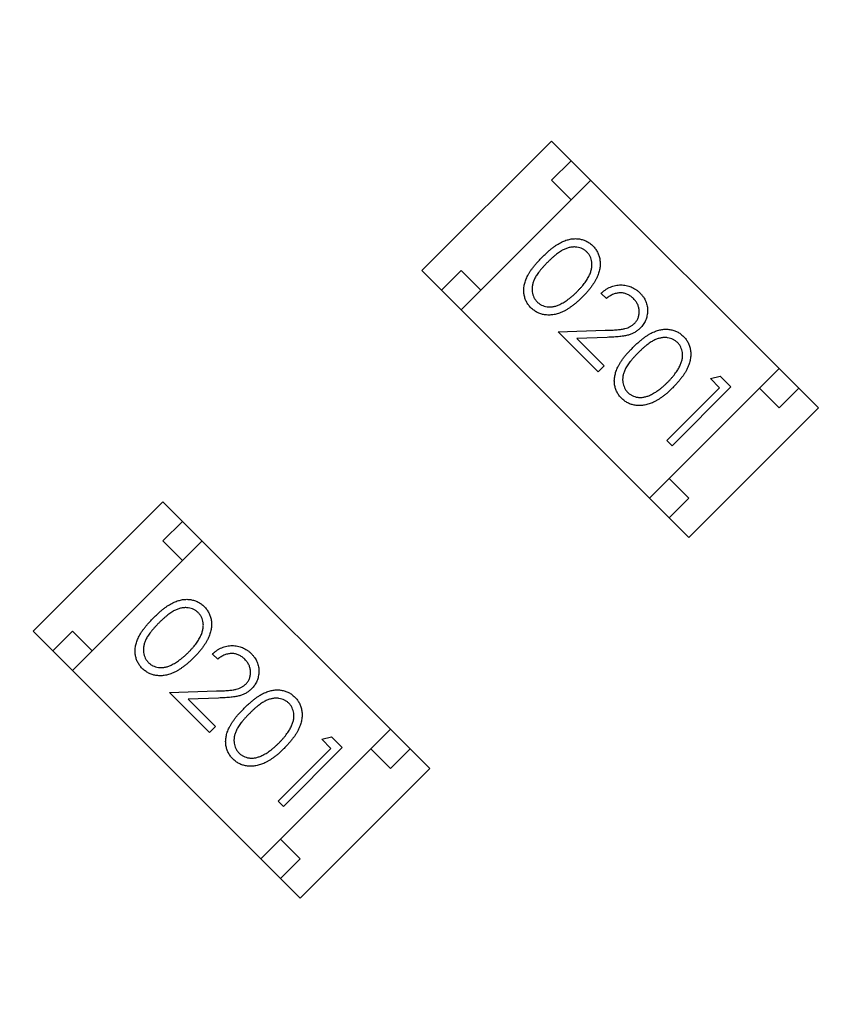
# Model space of a CAD drawing. Header units: millimetres. Extents: x 525 to 788, y 277 to 384.
# Tile 121 of 130: x 748.81 to 750.3, y 331.52 to 333.3. Entities that reach past the tile are written whole.
import ezdxf

# ---------------------------------------------------------------- set-up
doc = ezdxf.new("R2010")
doc.units = ezdxf.units.MM
doc.header["$LTSCALE"] = 5
doc.header["$PDMODE"] = 3
doc.header["$PDSIZE"] = 0.3125
doc.layers.get('0').update_dxf_attribs({"linetype": 'CONTINUOUS'})
doc.layers.get('Defpoints').update_dxf_attribs({"linetype": 'CONTINUOUS'})
doc.layers.add('dim', color=6, linetype='CONTINUOUS', lineweight=9)
doc.styles.add('Verdana', font='verdana.ttf', dxfattribs={"height": 3})
doc.dimstyles.new('aaaaaaaa 3.0', dxfattribs={"dimtxt": 3, "dimasz": 2.5, "dimexe": 1.25, "dimexo": 0.625, "dimtad": 1, "dimzin": 9, "dimdsep": 46, "dimtxsty": 'Verdana', "dimcen": 0, "dimazin": 0, "dimtfac": 1, "dimtofl": 0, "dimtmove": 0, "dimatfit": 3, "dimfxl": 1, "dimlwd": 25, "dimlwe": 25, "dimarcsym": 0})

# ---------------------------------------------------------------- blocks, each defined once
blk = doc.blocks.new('*D55')
at = {"layer": 'Defpoints', "color": 0}
for p in [(767.5081, 331.9082), (697.2861, 316.9379)]:
    blk.add_point(p, dxfattribs=at)
at = {"layer": 'dim', "color": 0, "lineweight": 25}
blk.add_line((785.4949, 335.7427), (769.9532, 332.4294), dxfattribs=at)
at = {"layer": 'dim', "color": 0}
blk.add_solid([(769.8663, 332.8369), (770.04, 332.0219), (767.5081, 331.9082)], dxfattribs=at)
at = {"layer": 'dim', "color": 0, "insert": (778.4472, 336.689), "char_height": 3, "attachment_point": 5, "rotation": 12.0345, "style": 'Verdana'}
blk.add_mtext('∅71.8', dxfattribs=at)

msp = doc.modelspace()

# ---------------------------------------------------------------- linework, layer by layer
at = {"linetype": 'Continuous'}
for p, q in [((749.5383, 332.8465), (749.7717, 333.0798)), ((749.7717, 333.0798), (750.2525, 332.599)), ((749.807, 333.0445), (749.7717, 333.0091)), ((749.8424, 333.0091), (749.6091, 332.7758)), ((749.7717, 333.0091), (749.807, 332.9738)), ((749.5383, 332.8465), (750.0192, 332.3656)), ((749.6091, 332.8465), (749.5737, 332.8111)), ((749.6444, 332.8111), (749.6091, 332.8465)), ((749.8705, 332.7959), (749.861, 332.8054)), ((749.7835, 332.7361), (749.8685, 332.7388)), ((749.8556, 332.664), (749.7835, 332.7361)), ((749.872, 332.726), (749.8171, 332.7242)), ((749.8171, 332.7242), (749.8665, 332.6749)), ((749.8665, 332.6749), (749.8556, 332.664)), ((750.1818, 332.6697), (749.9485, 332.4364)), ((750.0582, 332.6518), (750.0753, 332.6564)), ((750.0745, 332.6354), (750.0582, 332.6518)), ((750.0753, 332.6564), (750.0949, 332.6368)), ((749.9793, 332.5403), (750.0745, 332.6354)), ((750.0949, 332.6368), (749.9888, 332.5307)), ((750.1465, 332.6343), (750.1818, 332.599)), ((750.1818, 332.599), (750.2172, 332.6343)), ((750.0192, 332.3656), (750.2525, 332.599)), ((749.9888, 332.5307), (749.9793, 332.5403)), ((750.0192, 332.4364), (749.9838, 332.4717)), ((749.9838, 332.401), (750.0192, 332.4364)), ((748.8384, 332.1965), (749.0717, 332.4298)), ((749.0717, 332.4298), (749.5525, 331.949)), ((749.1071, 332.3945), (749.0717, 332.3591)), ((749.1424, 332.3591), (748.9091, 332.1258)), ((749.0717, 332.3591), (749.1071, 332.3237)), ((748.8384, 332.1965), (749.3192, 331.7156)), ((748.9091, 332.1965), (748.8737, 332.1611)), ((748.9444, 332.1611), (748.9091, 332.1965)), ((749.1706, 332.1459), (749.161, 332.1554)), ((749.0835, 332.0861), (749.1686, 332.0888)), ((749.1556, 332.014), (749.0835, 332.0861)), ((749.172, 332.076), (749.1171, 332.0742)), ((749.1171, 332.0742), (749.1665, 332.0249)), ((749.1665, 332.0249), (749.1556, 332.014)), ((749.4818, 332.0197), (749.2485, 331.7863)), ((749.3582, 332.0017), (749.3753, 332.0064)), ((749.3745, 331.9854), (749.3582, 332.0017)), ((749.3753, 332.0064), (749.3949, 331.9868)), ((749.2793, 331.8902), (749.3745, 331.9854)), ((749.3949, 331.9868), (749.2889, 331.8807)), ((749.4465, 331.9843), (749.4818, 331.949)), ((749.4818, 331.949), (749.5172, 331.9843)), ((749.3192, 331.7156), (749.5525, 331.949)), ((749.2889, 331.8807), (749.2793, 331.8902)), ((749.3192, 331.7863), (749.2838, 331.8217)), ((749.2838, 331.751), (749.3192, 331.7863))]:
    msp.add_line(p, q, dxfattribs=at)
msp.add_arc((732.3971, 324.423), 35.9, 323.58286, 216.35846, dxfattribs=at)
for points, knots in [([(749.7549, 332.8706), (749.7566, 332.8723), (749.7599, 332.8756), (749.765, 332.8802), (749.7698, 332.8844), (749.7745, 332.8881), (749.7791, 332.8914), (749.7835, 332.8942), (749.7877, 332.8967), (749.7918, 332.8987), (749.7958, 332.9003), (749.7997, 332.9016), (749.8035, 332.9026), (749.8073, 332.9034), (749.8111, 332.9038), (749.8147, 332.904), (749.8184, 332.9038), (749.8219, 332.9034), (749.8254, 332.9027), (749.8287, 332.9018), (749.832, 332.9006), (749.8351, 332.8991), (749.8381, 332.8975), (749.8409, 332.8956), (749.8436, 332.8934), (749.8453, 332.8918), (749.8462, 332.891)], [0, 0, 0, 0, 0.068595, 0.133246, 0.194313, 0.251279, 0.304513, 0.354235, 0.400481, 0.443411, 0.484015, 0.523252, 0.561042, 0.5979, 0.633518, 0.668314, 0.702496, 0.736685, 0.770293, 0.803437, 0.835913, 0.86846, 0.900847, 0.933467, 0.966258, 1, 1, 1, 1]), ([(749.8356, 332.8798), (749.8344, 332.8809), (749.8319, 332.8831), (749.8276, 332.8857), (749.8227, 332.8875), (749.8184, 332.8885), (749.8148, 332.8889), (749.812, 332.889), (749.8092, 332.8888), (749.8063, 332.8884), (749.8033, 332.8878), (749.8004, 332.8869), (749.7974, 332.8858), (749.7943, 332.8845), (749.7911, 332.8829), (749.7878, 332.8809), (749.7843, 332.8785), (749.7807, 332.8758), (749.7768, 332.8727), (749.7729, 332.8692), (749.7687, 332.8653), (749.7659, 332.8626), (749.7645, 332.8612)], [0, 0, 0, 0, 0.060387, 0.120883, 0.182755, 0.247811, 0.281299, 0.315088, 0.349702, 0.384857, 0.420966, 0.458511, 0.497175, 0.537602, 0.580503, 0.627468, 0.678388, 0.733983, 0.793747, 0.857714, 0.926698, 1, 1, 1, 1]), ([(749.8175, 332.8081), (749.8188, 332.8094), (749.8212, 332.812), (749.8247, 332.8157), (749.8279, 332.8195), (749.8308, 332.8232), (749.8334, 332.8268), (749.8358, 332.8303), (749.8378, 332.8339), (749.8396, 332.8373), (749.8411, 332.8406), (749.8423, 332.8439), (749.8433, 332.8471), (749.844, 332.8502), (749.8445, 332.8532), (749.8447, 332.8562), (749.8446, 332.859), (749.8442, 332.8627), (749.8432, 332.867), (749.8415, 332.8718), (749.8389, 332.8761), (749.8367, 332.8786), (749.8356, 332.8798)], [0, 0, 0, 0, 0.065681, 0.128486, 0.188175, 0.245106, 0.299448, 0.350823, 0.399942, 0.446672, 0.491255, 0.533376, 0.573853, 0.612526, 0.649597, 0.685532, 0.720106, 0.753838, 0.818925, 0.880493, 0.940311, 1, 1, 1, 1]), ([(749.8462, 332.891), (749.847, 332.8901), (749.8486, 332.8884), (749.8508, 332.8856), (749.8528, 332.8828), (749.8545, 332.8797), (749.856, 332.8766), (749.8572, 332.8733), (749.8582, 332.8699), (749.8588, 332.8664), (749.8593, 332.8628), (749.8595, 332.8591), (749.8593, 332.8553), (749.8589, 332.8515), (749.8581, 332.8476), (749.8571, 332.8436), (749.8557, 332.8395), (749.8541, 332.8353), (749.8521, 332.8311), (749.8498, 332.8267), (749.847, 332.8223), (749.8438, 332.8177), (749.8402, 332.8131), (749.8362, 332.8083), (749.8317, 332.8034), (749.8286, 332.8002), (749.827, 332.7986)], [0, 0, 0, 0, 0.033788, 0.067194, 0.099862, 0.132567, 0.165151, 0.197913, 0.231319, 0.265083, 0.299255, 0.334399, 0.369943, 0.406284, 0.444064, 0.482998, 0.523354, 0.565537, 0.609613, 0.656391, 0.705885, 0.758325, 0.813832, 0.872795, 0.934722, 1, 1, 1, 1]), ([(749.7347, 332.7795), (749.7338, 332.7803), (749.7322, 332.782), (749.7301, 332.7847), (749.7281, 332.7876), (749.7265, 332.7905), (749.725, 332.7936), (749.7239, 332.7968), (749.7229, 332.8001), (749.7222, 332.8036), (749.7218, 332.8071), (749.7216, 332.8107), (749.7218, 332.8144), (749.7223, 332.8181), (749.723, 332.8219), (749.7241, 332.8258), (749.7254, 332.8297), (749.727, 332.8337), (749.729, 332.8379), (749.7314, 332.8422), (749.7343, 332.8465), (749.7376, 332.8511), (749.7413, 332.8558), (749.7454, 332.8606), (749.75, 332.8656), (749.7532, 332.8689), (749.7549, 332.8706)], [0, 0, 0, 0, 0.033787, 0.066622, 0.099285, 0.131361, 0.163585, 0.196104, 0.228902, 0.262158, 0.295991, 0.330218, 0.36506, 0.400951, 0.43762, 0.475708, 0.515381, 0.556414, 0.599765, 0.646424, 0.696431, 0.749782, 0.806573, 0.867436, 0.931887, 1, 1, 1, 1]), ([(749.7645, 332.8612), (749.7631, 332.8597), (749.7603, 332.857), (749.7565, 332.8528), (749.753, 332.8488), (749.7499, 332.8451), (749.7472, 332.8414), (749.7448, 332.8379), (749.7428, 332.8346), (749.7411, 332.8314), (749.7398, 332.8283), (749.7387, 332.8253), (749.7378, 332.8224), (749.7372, 332.8194), (749.7368, 332.8166), (749.7366, 332.8137), (749.7367, 332.8109), (749.7371, 332.8072), (749.7381, 332.8029), (749.74, 332.7981), (749.7425, 332.7937), (749.7447, 332.7913), (749.7459, 332.79)], [0, 0, 0, 0, 0.072951, 0.141584, 0.205926, 0.265301, 0.320597, 0.371817, 0.41879, 0.461699, 0.502134, 0.540804, 0.578181, 0.614297, 0.649678, 0.684299, 0.718359, 0.752081, 0.817652, 0.879722, 0.939966, 1, 1, 1, 1]), ([(749.7868, 332.7855), (749.7881, 332.7861), (749.7907, 332.7874), (749.7945, 332.7895), (749.7983, 332.792), (749.8021, 332.7947), (749.8059, 332.7977), (749.8098, 332.8009), (749.8137, 332.8044), (749.8162, 332.8069), (749.8175, 332.8081)], [0, 0, 0, 0, 0.110588, 0.224542, 0.342503, 0.464324, 0.590756, 0.722227, 0.858843, 1, 1, 1, 1]), ([(749.861, 332.8054), (749.8623, 332.8066), (749.8649, 332.809), (749.8691, 332.812), (749.8734, 332.8147), (749.8778, 332.8168), (749.8824, 332.8185), (749.887, 332.8197), (749.8918, 332.8204), (749.8967, 332.8206), (749.9015, 332.8205), (749.9063, 332.8198), (749.9108, 332.8186), (749.9152, 332.8171), (749.9194, 332.815), (749.9235, 332.8126), (749.9274, 332.8096), (749.9298, 332.8073), (749.931, 332.8062)], [0, 0, 0, 0, 0.068791, 0.135103, 0.198979, 0.261904, 0.323495, 0.385195, 0.446969, 0.509765, 0.572251, 0.633405, 0.693251, 0.752583, 0.812579, 0.873275, 0.93555, 1, 1, 1, 1]), ([(749.9196, 332.7958), (749.9187, 332.7966), (749.9171, 332.7982), (749.9144, 332.8003), (749.9116, 332.802), (749.9087, 332.8035), (749.9057, 332.8047), (749.9027, 332.8056), (749.8995, 332.8061), (749.8962, 332.8063), (749.893, 332.8062), (749.8897, 332.8058), (749.8864, 332.805), (749.8832, 332.8039), (749.88, 332.8024), (749.8768, 332.8006), (749.8736, 332.7984), (749.8716, 332.7968), (749.8705, 332.7959)], [0, 0, 0, 0, 0.064439, 0.126547, 0.186887, 0.245878, 0.304041, 0.362191, 0.420976, 0.48066, 0.5406, 0.600689, 0.661936, 0.724443, 0.789038, 0.856314, 0.926352, 1, 1, 1, 1]), ([(749.931, 332.8062), (749.9321, 332.805), (749.9343, 332.8027), (749.9372, 332.7989), (749.9397, 332.795), (749.9417, 332.7909), (749.9431, 332.7868), (749.9441, 332.7825), (749.9448, 332.7781), (749.9448, 332.7736), (749.9445, 332.7692), (749.9438, 332.7648), (749.9427, 332.7607), (749.9413, 332.7567), (749.9394, 332.7529), (749.9371, 332.7493), (749.9345, 332.7458), (749.9325, 332.7437), (749.9315, 332.7426)], [0, 0, 0, 0, 0.069475, 0.136517, 0.200789, 0.26383, 0.325735, 0.387291, 0.449509, 0.512968, 0.576275, 0.63758, 0.697903, 0.757172, 0.816599, 0.876653, 0.93729, 1, 1, 1, 1]), ([(749.827, 332.7986), (749.8253, 332.797), (749.8221, 332.7938), (749.8173, 332.7894), (749.8126, 332.7855), (749.808, 332.7818), (749.8034, 332.7787), (749.799, 332.7759), (749.7947, 332.7735), (749.7904, 332.7715), (749.7863, 332.7699), (749.7823, 332.7686), (749.7783, 332.7675), (749.7744, 332.7668), (749.7705, 332.7663), (749.7667, 332.7662), (749.763, 332.7663), (749.7593, 332.7668), (749.7558, 332.7675), (749.7524, 332.7684), (749.7491, 332.7697), (749.7459, 332.7711), (749.7429, 332.7728), (749.74, 332.7748), (749.7372, 332.777), (749.7355, 332.7786), (749.7347, 332.7795)], [0, 0, 0, 0, 0.065063, 0.126773, 0.185516, 0.240765, 0.29298, 0.34225, 0.388919, 0.432776, 0.474628, 0.514775, 0.553606, 0.591426, 0.628028, 0.663804, 0.698984, 0.733591, 0.767628, 0.801208, 0.834264, 0.866981, 0.89972, 0.932702, 0.966176, 1, 1, 1, 1]), ([(749.7459, 332.79), (749.7471, 332.7889), (749.7495, 332.7867), (749.7539, 332.7842), (749.7586, 332.7822), (749.7629, 332.7813), (749.7665, 332.7809), (749.7692, 332.7808), (749.7721, 332.781), (749.7749, 332.7814), (749.7778, 332.7821), (749.7808, 332.783), (749.7838, 332.7841), (749.7858, 332.785), (749.7868, 332.7855)], [0, 0, 0, 0, 0.112813, 0.225394, 0.339595, 0.459675, 0.521735, 0.583926, 0.648174, 0.713881, 0.781004, 0.851451, 0.924051, 1, 1, 1, 1]), ([(749.9211, 332.7513), (749.9218, 332.752), (749.9232, 332.7535), (749.925, 332.7559), (749.9265, 332.7584), (749.9277, 332.7611), (749.9286, 332.7639), (749.9292, 332.7669), (749.9296, 332.7699), (749.9296, 332.7731), (749.9294, 332.7763), (749.9289, 332.7794), (749.9281, 332.7824), (749.927, 332.7853), (749.9256, 332.7881), (749.9239, 332.7908), (749.9219, 332.7934), (749.9204, 332.795), (749.9196, 332.7958)], [0, 0, 0, 0, 0.061965, 0.122122, 0.180988, 0.239933, 0.299906, 0.359989, 0.421776, 0.486576, 0.551535, 0.615018, 0.677259, 0.73973, 0.80305, 0.866495, 0.931973, 1, 1, 1, 1]), ([(749.8685, 332.7388), (749.8706, 332.7389), (749.8745, 332.739), (749.8802, 332.7392), (749.8853, 332.7394), (749.89, 332.7398), (749.8942, 332.7402), (749.8979, 332.7406), (749.9012, 332.7412), (749.9048, 332.7419), (749.9089, 332.7432), (749.9134, 332.7453), (749.9175, 332.748), (749.9199, 332.7502), (749.9211, 332.7513)], [0, 0, 0, 0, 0.110803, 0.212829, 0.306101, 0.390647, 0.466924, 0.534481, 0.593587, 0.644557, 0.7362, 0.825024, 0.911986, 1, 1, 1, 1]), ([(749.9315, 332.7426), (749.9299, 332.7412), (749.9269, 332.7384), (749.9217, 332.7349), (749.9162, 332.7321), (749.9112, 332.7304), (749.9069, 332.7293), (749.9031, 332.7286), (749.899, 332.7279), (749.8944, 332.7274), (749.8894, 332.7269), (749.884, 332.7265), (749.8781, 332.7262), (749.8741, 332.7261), (749.872, 332.726)], [0, 0, 0, 0, 0.098702, 0.195672, 0.292422, 0.391343, 0.444462, 0.504229, 0.570352, 0.642546, 0.722288, 0.807921, 0.90047, 1, 1, 1, 1]), ([(749.9181, 332.7075), (749.9198, 332.7092), (749.9231, 332.7124), (749.9281, 332.717), (749.933, 332.7212), (749.9377, 332.7249), (749.9422, 332.7282), (749.9466, 332.7311), (749.9509, 332.7335), (749.955, 332.7355), (749.9589, 332.7371), (749.9629, 332.7384), (749.9667, 332.7394), (749.9705, 332.7402), (749.9743, 332.7406), (749.9779, 332.7408), (749.9815, 332.7407), (749.9851, 332.7402), (749.9886, 332.7395), (749.9919, 332.7386), (749.9952, 332.7374), (749.9982, 332.736), (750.0012, 332.7343), (750.0041, 332.7324), (750.0068, 332.7302), (750.0085, 332.7286), (750.0093, 332.7278)], [0, 0, 0, 0, 0.068595, 0.133246, 0.194313, 0.251279, 0.304513, 0.354235, 0.400481, 0.443411, 0.484015, 0.523252, 0.561042, 0.5979, 0.633518, 0.668314, 0.702496, 0.736685, 0.770293, 0.803437, 0.835913, 0.86846, 0.900847, 0.933467, 0.966258, 1, 1, 1, 1]), ([(749.9988, 332.7166), (749.9975, 332.7177), (749.9951, 332.7199), (749.9907, 332.7225), (749.9859, 332.7243), (749.9816, 332.7253), (749.978, 332.7258), (749.9752, 332.7258), (749.9723, 332.7256), (749.9695, 332.7252), (749.9665, 332.7246), (749.9636, 332.7238), (749.9605, 332.7227), (749.9575, 332.7213), (749.9543, 332.7197), (749.951, 332.7177), (749.9475, 332.7154), (749.9438, 332.7126), (749.94, 332.7095), (749.936, 332.706), (749.9318, 332.7022), (749.9291, 332.6994), (749.9276, 332.698)], [0, 0, 0, 0, 0.060387, 0.120883, 0.182755, 0.247811, 0.281299, 0.315088, 0.349702, 0.384857, 0.420966, 0.458511, 0.497175, 0.537602, 0.580503, 0.627468, 0.678388, 0.733983, 0.793747, 0.857714, 0.926698, 1, 1, 1, 1]), ([(750.0093, 332.7278), (750.0102, 332.7269), (750.0118, 332.7252), (750.014, 332.7225), (750.016, 332.7196), (750.0177, 332.7166), (750.0191, 332.7134), (750.0204, 332.7102), (750.0213, 332.7068), (750.022, 332.7033), (750.0225, 332.6996), (750.0226, 332.6959), (750.0225, 332.6922), (750.0221, 332.6883), (750.0213, 332.6844), (750.0203, 332.6804), (750.0189, 332.6763), (750.0173, 332.6721), (750.0153, 332.6679), (750.013, 332.6635), (750.0101, 332.6591), (750.007, 332.6545), (750.0033, 332.6499), (749.9993, 332.6451), (749.9949, 332.6403), (749.9918, 332.637), (749.9902, 332.6354)], [0, 0, 0, 0, 0.033788, 0.067194, 0.099862, 0.132567, 0.165151, 0.197913, 0.231319, 0.265083, 0.299255, 0.334399, 0.369943, 0.406284, 0.444064, 0.482998, 0.523354, 0.565537, 0.609613, 0.656391, 0.705885, 0.758325, 0.813832, 0.872795, 0.934722, 1, 1, 1, 1]), ([(749.8978, 332.6163), (749.897, 332.6171), (749.8954, 332.6188), (749.8932, 332.6216), (749.8913, 332.6244), (749.8897, 332.6274), (749.8882, 332.6304), (749.887, 332.6336), (749.8861, 332.637), (749.8854, 332.6404), (749.885, 332.6439), (749.8848, 332.6475), (749.885, 332.6512), (749.8855, 332.6549), (749.8862, 332.6587), (749.8872, 332.6626), (749.8885, 332.6665), (749.8902, 332.6706), (749.8922, 332.6747), (749.8946, 332.679), (749.8975, 332.6834), (749.9007, 332.6879), (749.9044, 332.6926), (749.9086, 332.6975), (749.9131, 332.7025), (749.9164, 332.7058), (749.9181, 332.7075)], [0, 0, 0, 0, 0.033787, 0.066622, 0.099285, 0.131361, 0.163585, 0.196104, 0.228902, 0.262158, 0.295991, 0.330218, 0.36506, 0.400951, 0.43762, 0.475708, 0.515381, 0.556414, 0.599765, 0.646424, 0.696431, 0.749782, 0.806573, 0.867436, 0.931887, 1, 1, 1, 1]), ([(749.9807, 332.645), (749.9819, 332.6462), (749.9844, 332.6488), (749.9879, 332.6526), (749.9911, 332.6563), (749.994, 332.66), (749.9966, 332.6636), (749.999, 332.6672), (750.001, 332.6707), (750.0028, 332.6741), (750.0043, 332.6775), (750.0055, 332.6807), (750.0065, 332.6839), (750.0072, 332.687), (750.0077, 332.69), (750.0078, 332.693), (750.0078, 332.6959), (750.0074, 332.6995), (750.0064, 332.7038), (750.0046, 332.7086), (750.0021, 332.7129), (749.9999, 332.7154), (749.9988, 332.7166)], [0, 0, 0, 0, 0.065681, 0.128486, 0.188175, 0.245106, 0.299448, 0.350823, 0.399942, 0.446672, 0.491255, 0.533376, 0.573853, 0.612526, 0.649597, 0.685532, 0.720106, 0.753838, 0.818925, 0.880493, 0.940311, 1, 1, 1, 1]), ([(749.9276, 332.698), (749.9262, 332.6966), (749.9235, 332.6938), (749.9197, 332.6896), (749.9162, 332.6857), (749.9131, 332.6819), (749.9104, 332.6782), (749.908, 332.6747), (749.9059, 332.6714), (749.9043, 332.6682), (749.903, 332.6652), (749.9019, 332.6621), (749.901, 332.6592), (749.9004, 332.6563), (749.9, 332.6534), (749.8998, 332.6505), (749.8999, 332.6477), (749.9003, 332.6441), (749.9013, 332.6397), (749.9032, 332.6349), (749.9057, 332.6305), (749.9079, 332.6281), (749.909, 332.6269)], [0, 0, 0, 0, 0.072951, 0.141584, 0.205926, 0.265301, 0.320597, 0.371817, 0.41879, 0.461699, 0.502134, 0.540804, 0.578181, 0.614297, 0.649678, 0.684299, 0.718359, 0.752081, 0.817652, 0.879722, 0.939966, 1, 1, 1, 1]), ([(749.9902, 332.6354), (749.9885, 332.6338), (749.9853, 332.6307), (749.9805, 332.6262), (749.9757, 332.6223), (749.9711, 332.6187), (749.9666, 332.6155), (749.9622, 332.6127), (749.9579, 332.6103), (749.9536, 332.6083), (749.9495, 332.6067), (749.9454, 332.6054), (749.9415, 332.6043), (749.9375, 332.6036), (749.9337, 332.6031), (749.9299, 332.603), (749.9262, 332.6032), (749.9225, 332.6036), (749.919, 332.6043), (749.9156, 332.6053), (749.9123, 332.6065), (749.9091, 332.608), (749.9061, 332.6097), (749.9032, 332.6116), (749.9004, 332.6138), (749.8987, 332.6155), (749.8978, 332.6163)], [0, 0, 0, 0, 0.065063, 0.126773, 0.185516, 0.240765, 0.29298, 0.34225, 0.388919, 0.432776, 0.474628, 0.514775, 0.553606, 0.591426, 0.628028, 0.663804, 0.698984, 0.733591, 0.767628, 0.801208, 0.834264, 0.866981, 0.89972, 0.932702, 0.966176, 1, 1, 1, 1]), ([(749.95, 332.6223), (749.9513, 332.6229), (749.9538, 332.6242), (749.9577, 332.6264), (749.9614, 332.6288), (749.9653, 332.6315), (749.9691, 332.6345), (749.973, 332.6377), (749.9769, 332.6412), (749.9794, 332.6437), (749.9807, 332.645)], [0, 0, 0, 0, 0.110588, 0.224542, 0.342503, 0.464324, 0.590756, 0.722227, 0.858843, 1, 1, 1, 1]), ([(749.909, 332.6269), (749.9103, 332.6257), (749.9127, 332.6235), (749.9171, 332.621), (749.9218, 332.6191), (749.9261, 332.6181), (749.9296, 332.6177), (749.9324, 332.6177), (749.9352, 332.6179), (749.9381, 332.6183), (749.941, 332.6189), (749.944, 332.6198), (749.947, 332.6209), (749.949, 332.6218), (749.95, 332.6223)], [0, 0, 0, 0, 0.112813, 0.225394, 0.339595, 0.459675, 0.521735, 0.583926, 0.648174, 0.713881, 0.781004, 0.851451, 0.924051, 1, 1, 1, 1]), ([(749.0549, 332.2206), (749.0566, 332.2223), (749.06, 332.2256), (749.065, 332.2302), (749.0699, 332.2344), (749.0746, 332.2381), (749.0791, 332.2414), (749.0835, 332.2442), (749.0877, 332.2467), (749.0918, 332.2487), (749.0958, 332.2503), (749.0997, 332.2516), (749.1036, 332.2526), (749.1074, 332.2534), (749.1111, 332.2538), (749.1148, 332.254), (749.1184, 332.2538), (749.1219, 332.2534), (749.1254, 332.2527), (749.1287, 332.2518), (749.132, 332.2506), (749.1351, 332.2491), (749.1381, 332.2475), (749.1409, 332.2456), (749.1437, 332.2434), (749.1453, 332.2418), (749.1462, 332.241)], [0, 0, 0, 0, 0.068595, 0.133246, 0.194313, 0.251279, 0.304513, 0.354235, 0.400481, 0.443411, 0.484015, 0.523252, 0.561042, 0.5979, 0.633518, 0.668314, 0.702496, 0.736685, 0.770293, 0.803437, 0.835913, 0.86846, 0.900847, 0.933467, 0.966258, 1, 1, 1, 1]), ([(749.1356, 332.2298), (749.1344, 332.2309), (749.1319, 332.2331), (749.1276, 332.2357), (749.1227, 332.2375), (749.1184, 332.2385), (749.1148, 332.2389), (749.112, 332.239), (749.1092, 332.2388), (749.1063, 332.2384), (749.1034, 332.2378), (749.1004, 332.2369), (749.0974, 332.2358), (749.0943, 332.2345), (749.0911, 332.2329), (749.0878, 332.2309), (749.0843, 332.2285), (749.0807, 332.2257), (749.0768, 332.2226), (749.0729, 332.2192), (749.0687, 332.2153), (749.0659, 332.2126), (749.0645, 332.2112)], [0, 0, 0, 0, 0.060387, 0.120883, 0.182755, 0.247811, 0.281299, 0.315088, 0.349702, 0.384857, 0.420966, 0.458511, 0.497175, 0.537602, 0.580503, 0.627468, 0.678388, 0.733983, 0.793747, 0.857714, 0.926698, 1, 1, 1, 1]), ([(749.1462, 332.241), (749.147, 332.2401), (749.1487, 332.2384), (749.1509, 332.2356), (749.1528, 332.2327), (749.1545, 332.2297), (749.156, 332.2266), (749.1572, 332.2233), (749.1582, 332.2199), (749.1589, 332.2164), (749.1593, 332.2128), (749.1595, 332.2091), (749.1593, 332.2053), (749.1589, 332.2015), (749.1581, 332.1976), (749.1571, 332.1935), (749.1557, 332.1895), (749.1542, 332.1853), (749.1521, 332.1811), (749.1498, 332.1767), (749.147, 332.1723), (749.1438, 332.1677), (749.1402, 332.163), (749.1362, 332.1583), (749.1317, 332.1534), (749.1286, 332.1502), (749.127, 332.1486)], [0, 0, 0, 0, 0.033788, 0.067194, 0.099862, 0.132567, 0.165151, 0.197913, 0.231319, 0.265083, 0.299255, 0.334399, 0.369943, 0.406284, 0.444064, 0.482998, 0.523354, 0.565537, 0.609613, 0.656391, 0.705885, 0.758325, 0.813832, 0.872795, 0.934722, 1, 1, 1, 1]), ([(749.0347, 332.1295), (749.0339, 332.1303), (749.0322, 332.132), (749.0301, 332.1347), (749.0282, 332.1376), (749.0265, 332.1405), (749.025, 332.1436), (749.0239, 332.1468), (749.0229, 332.1501), (749.0222, 332.1535), (749.0218, 332.1571), (749.0217, 332.1607), (749.0218, 332.1644), (749.0223, 332.1681), (749.023, 332.1719), (749.0241, 332.1758), (749.0254, 332.1797), (749.027, 332.1837), (749.029, 332.1879), (749.0314, 332.1921), (749.0343, 332.1965), (749.0376, 332.2011), (749.0413, 332.2058), (749.0454, 332.2106), (749.05, 332.2156), (749.0532, 332.2189), (749.0549, 332.2206)], [0, 0, 0, 0, 0.033787, 0.066622, 0.099285, 0.131361, 0.163585, 0.196104, 0.228902, 0.262158, 0.295991, 0.330218, 0.36506, 0.400951, 0.43762, 0.475708, 0.515381, 0.556414, 0.599765, 0.646424, 0.696431, 0.749782, 0.806573, 0.867436, 0.931887, 1, 1, 1, 1]), ([(749.1175, 332.1581), (749.1188, 332.1594), (749.1212, 332.1619), (749.1248, 332.1657), (749.1279, 332.1695), (749.1309, 332.1732), (749.1334, 332.1768), (749.1358, 332.1803), (749.1378, 332.1839), (749.1396, 332.1873), (749.1411, 332.1906), (749.1423, 332.1939), (749.1433, 332.1971), (749.144, 332.2002), (749.1445, 332.2032), (749.1447, 332.2062), (749.1447, 332.209), (749.1443, 332.2127), (749.1433, 332.217), (749.1415, 332.2218), (749.1389, 332.2261), (749.1367, 332.2286), (749.1356, 332.2298)], [0, 0, 0, 0, 0.065681, 0.128486, 0.188175, 0.245106, 0.299448, 0.350823, 0.399942, 0.446672, 0.491255, 0.533376, 0.573853, 0.612526, 0.649597, 0.685532, 0.720106, 0.753838, 0.818925, 0.880493, 0.940311, 1, 1, 1, 1]), ([(749.0645, 332.2112), (749.0631, 332.2097), (749.0603, 332.207), (749.0565, 332.2028), (749.053, 332.1988), (749.0499, 332.195), (749.0472, 332.1914), (749.0448, 332.1879), (749.0428, 332.1846), (749.0411, 332.1814), (749.0398, 332.1783), (749.0387, 332.1753), (749.0379, 332.1724), (749.0372, 332.1694), (749.0369, 332.1665), (749.0367, 332.1637), (749.0368, 332.1609), (749.0372, 332.1572), (749.0381, 332.1529), (749.04, 332.1481), (749.0425, 332.1437), (749.0448, 332.1412), (749.0459, 332.14)], [0, 0, 0, 0, 0.072951, 0.141584, 0.205926, 0.265301, 0.320597, 0.371817, 0.41879, 0.461699, 0.502134, 0.540804, 0.578181, 0.614297, 0.649678, 0.684299, 0.718359, 0.752081, 0.817652, 0.879722, 0.939966, 1, 1, 1, 1]), ([(749.161, 332.1554), (749.1624, 332.1566), (749.165, 332.159), (749.1691, 332.162), (749.1734, 332.1647), (749.1778, 332.1668), (749.1824, 332.1684), (749.187, 332.1697), (749.1918, 332.1704), (749.1967, 332.1706), (749.2015, 332.1705), (749.2063, 332.1698), (749.2108, 332.1686), (749.2152, 332.1671), (749.2194, 332.165), (749.2235, 332.1625), (749.2274, 332.1596), (749.2298, 332.1573), (749.231, 332.1562)], [0, 0, 0, 0, 0.068791, 0.135103, 0.198979, 0.261904, 0.323495, 0.385195, 0.446969, 0.509765, 0.572251, 0.633405, 0.693251, 0.752583, 0.812579, 0.873275, 0.93555, 1, 1, 1, 1]), ([(749.0868, 332.1355), (749.0881, 332.1361), (749.0907, 332.1374), (749.0945, 332.1395), (749.0983, 332.142), (749.1021, 332.1447), (749.1059, 332.1477), (749.1098, 332.1509), (749.1137, 332.1544), (749.1162, 332.1569), (749.1175, 332.1581)], [0, 0, 0, 0, 0.110588, 0.224542, 0.342503, 0.464324, 0.590756, 0.722227, 0.858843, 1, 1, 1, 1]), ([(749.2196, 332.1458), (749.2188, 332.1466), (749.2171, 332.1482), (749.2144, 332.1503), (749.2116, 332.152), (749.2087, 332.1535), (749.2058, 332.1547), (749.2027, 332.1555), (749.1995, 332.1561), (749.1963, 332.1563), (749.193, 332.1562), (749.1897, 332.1558), (749.1865, 332.155), (749.1832, 332.1539), (749.18, 332.1524), (749.1768, 332.1505), (749.1736, 332.1484), (749.1716, 332.1467), (749.1706, 332.1459)], [0, 0, 0, 0, 0.064439, 0.126547, 0.186887, 0.245878, 0.304041, 0.362191, 0.420976, 0.48066, 0.5406, 0.600689, 0.661936, 0.724443, 0.789038, 0.856314, 0.926352, 1, 1, 1, 1]), ([(749.231, 332.1562), (749.2321, 332.155), (749.2343, 332.1526), (749.2372, 332.1488), (749.2397, 332.145), (749.2417, 332.1409), (749.2431, 332.1368), (749.2442, 332.1325), (749.2448, 332.1281), (749.2448, 332.1236), (749.2445, 332.1192), (749.2438, 332.1148), (749.2427, 332.1107), (749.2413, 332.1067), (749.2394, 332.1029), (749.2372, 332.0993), (749.2345, 332.0958), (749.2325, 332.0937), (749.2315, 332.0926)], [0, 0, 0, 0, 0.069475, 0.136517, 0.200789, 0.26383, 0.325735, 0.387291, 0.449509, 0.512968, 0.576275, 0.63758, 0.697903, 0.757172, 0.816599, 0.876653, 0.93729, 1, 1, 1, 1]), ([(749.127, 332.1486), (749.1254, 332.147), (749.1222, 332.1438), (749.1173, 332.1394), (749.1126, 332.1354), (749.108, 332.1318), (749.1034, 332.1287), (749.099, 332.1259), (749.0947, 332.1235), (749.0905, 332.1215), (749.0863, 332.1199), (749.0823, 332.1186), (749.0783, 332.1175), (749.0744, 332.1168), (749.0705, 332.1163), (749.0667, 332.1162), (749.063, 332.1163), (749.0594, 332.1168), (749.0558, 332.1175), (749.0524, 332.1184), (749.0491, 332.1197), (749.046, 332.1211), (749.0429, 332.1228), (749.04, 332.1248), (749.0372, 332.127), (749.0355, 332.1286), (749.0347, 332.1295)], [0, 0, 0, 0, 0.065063, 0.126773, 0.185516, 0.240765, 0.29298, 0.34225, 0.388919, 0.432776, 0.474628, 0.514775, 0.553606, 0.591426, 0.628028, 0.663804, 0.698984, 0.733591, 0.767628, 0.801208, 0.834264, 0.866981, 0.89972, 0.932702, 0.966176, 1, 1, 1, 1]), ([(749.0459, 332.14), (749.0471, 332.1389), (749.0495, 332.1366), (749.0539, 332.1342), (749.0586, 332.1322), (749.0629, 332.1313), (749.0665, 332.1309), (749.0693, 332.1308), (749.0721, 332.131), (749.0749, 332.1314), (749.0779, 332.1321), (749.0808, 332.133), (749.0838, 332.1341), (749.0858, 332.135), (749.0868, 332.1355)], [0, 0, 0, 0, 0.112813, 0.225394, 0.339595, 0.459675, 0.521735, 0.583926, 0.648174, 0.713881, 0.781004, 0.851451, 0.924051, 1, 1, 1, 1]), ([(749.2211, 332.1013), (749.2218, 332.102), (749.2232, 332.1035), (749.225, 332.1059), (749.2265, 332.1084), (749.2277, 332.1111), (749.2286, 332.1139), (749.2292, 332.1169), (749.2296, 332.1199), (749.2296, 332.1231), (749.2294, 332.1263), (749.2289, 332.1294), (749.2281, 332.1324), (749.227, 332.1353), (749.2256, 332.1381), (749.2239, 332.1408), (749.2219, 332.1434), (749.2204, 332.145), (749.2196, 332.1458)], [0, 0, 0, 0, 0.061965, 0.122122, 0.180988, 0.239933, 0.299906, 0.359989, 0.421776, 0.486576, 0.551535, 0.615018, 0.677259, 0.73973, 0.80305, 0.866495, 0.931973, 1, 1, 1, 1]), ([(749.1686, 332.0888), (749.1706, 332.0889), (749.1745, 332.0889), (749.1802, 332.0892), (749.1853, 332.0894), (749.19, 332.0898), (749.1942, 332.0902), (749.198, 332.0906), (749.2012, 332.0912), (749.2048, 332.0919), (749.2089, 332.0932), (749.2134, 332.0953), (749.2175, 332.098), (749.2199, 332.1002), (749.2211, 332.1013)], [0, 0, 0, 0, 0.110803, 0.212829, 0.306101, 0.390647, 0.466924, 0.534481, 0.593587, 0.644557, 0.7362, 0.825024, 0.911986, 1, 1, 1, 1]), ([(749.2315, 332.0926), (749.23, 332.0912), (749.2269, 332.0883), (749.2218, 332.0849), (749.2162, 332.0821), (749.2112, 332.0804), (749.2069, 332.0793), (749.2032, 332.0786), (749.199, 332.0779), (749.1944, 332.0774), (749.1894, 332.0769), (749.184, 332.0765), (749.1781, 332.0762), (749.1741, 332.0761), (749.172, 332.076)], [0, 0, 0, 0, 0.098702, 0.195672, 0.292422, 0.391343, 0.444462, 0.504229, 0.570352, 0.642546, 0.722288, 0.807921, 0.90047, 1, 1, 1, 1]), ([(749.2181, 332.0575), (749.2198, 332.0591), (749.2231, 332.0624), (749.2282, 332.067), (749.233, 332.0712), (749.2377, 332.0749), (749.2423, 332.0782), (749.2467, 332.0811), (749.2509, 332.0835), (749.255, 332.0855), (749.259, 332.0871), (749.2629, 332.0884), (749.2667, 332.0894), (749.2705, 332.0902), (749.2743, 332.0906), (749.2779, 332.0908), (749.2816, 332.0906), (749.2851, 332.0902), (749.2886, 332.0895), (749.2919, 332.0886), (749.2952, 332.0874), (749.2983, 332.086), (749.3013, 332.0843), (749.3041, 332.0824), (749.3068, 332.0802), (749.3085, 332.0786), (749.3094, 332.0778)], [0, 0, 0, 0, 0.068595, 0.133246, 0.194313, 0.251279, 0.304513, 0.354235, 0.400481, 0.443411, 0.484015, 0.523252, 0.561042, 0.5979, 0.633518, 0.668314, 0.702496, 0.736685, 0.770293, 0.803437, 0.835913, 0.86846, 0.900847, 0.933467, 0.966258, 1, 1, 1, 1]), ([(749.2988, 332.0666), (749.2976, 332.0677), (749.2951, 332.0699), (749.2908, 332.0725), (749.2859, 332.0743), (749.2816, 332.0753), (749.278, 332.0758), (749.2752, 332.0758), (749.2723, 332.0756), (749.2695, 332.0752), (749.2665, 332.0746), (749.2636, 332.0738), (749.2606, 332.0727), (749.2575, 332.0713), (749.2543, 332.0697), (749.251, 332.0677), (749.2475, 332.0653), (749.2439, 332.0626), (749.24, 332.0595), (749.236, 332.056), (749.2319, 332.0522), (749.2291, 332.0494), (749.2277, 332.048)], [0, 0, 0, 0, 0.060387, 0.120883, 0.182755, 0.247811, 0.281299, 0.315088, 0.349702, 0.384857, 0.420966, 0.458511, 0.497175, 0.537602, 0.580503, 0.627468, 0.678388, 0.733983, 0.793747, 0.857714, 0.926698, 1, 1, 1, 1]), ([(749.2807, 331.9949), (749.282, 331.9962), (749.2844, 331.9988), (749.2879, 332.0025), (749.2911, 332.0063), (749.294, 332.01), (749.2966, 332.0136), (749.299, 332.0172), (749.301, 332.0207), (749.3028, 332.0241), (749.3043, 332.0274), (749.3055, 332.0307), (749.3065, 332.0339), (749.3072, 332.037), (749.3077, 332.04), (749.3079, 332.043), (749.3078, 332.0459), (749.3074, 332.0495), (749.3064, 332.0538), (749.3047, 332.0586), (749.3021, 332.0629), (749.2999, 332.0654), (749.2988, 332.0666)], [0, 0, 0, 0, 0.065681, 0.128486, 0.188175, 0.245106, 0.299448, 0.350823, 0.399942, 0.446672, 0.491255, 0.533376, 0.573853, 0.612526, 0.649597, 0.685532, 0.720106, 0.753838, 0.818925, 0.880493, 0.940311, 1, 1, 1, 1]), ([(749.3094, 332.0778), (749.3102, 332.0769), (749.3118, 332.0752), (749.314, 332.0725), (749.316, 332.0696), (749.3177, 332.0666), (749.3192, 332.0634), (749.3204, 332.0601), (749.3214, 332.0568), (749.322, 332.0532), (749.3225, 332.0496), (749.3226, 332.0459), (749.3225, 332.0421), (749.3221, 332.0383), (749.3213, 332.0344), (749.3203, 332.0304), (749.3189, 332.0263), (749.3173, 332.0221), (749.3153, 332.0179), (749.313, 332.0135), (749.3102, 332.0091), (749.307, 332.0045), (749.3034, 331.9999), (749.2994, 331.9951), (749.2949, 331.9902), (749.2918, 331.987), (749.2902, 331.9854)], [0, 0, 0, 0, 0.033788, 0.067194, 0.099862, 0.132567, 0.165151, 0.197913, 0.231319, 0.265083, 0.299255, 0.334399, 0.369943, 0.406284, 0.444064, 0.482998, 0.523354, 0.565537, 0.609613, 0.656391, 0.705885, 0.758325, 0.813832, 0.872795, 0.934722, 1, 1, 1, 1]), ([(749.1979, 331.9663), (749.197, 331.9671), (749.1954, 331.9688), (749.1933, 331.9715), (749.1913, 331.9744), (749.1897, 331.9773), (749.1882, 331.9804), (749.1871, 331.9836), (749.1861, 331.9869), (749.1854, 331.9904), (749.185, 331.9939), (749.1848, 331.9975), (749.185, 332.0012), (749.1855, 332.0049), (749.1862, 332.0087), (749.1872, 332.0126), (749.1886, 332.0165), (749.1902, 332.0206), (749.1922, 332.0247), (749.1946, 332.029), (749.1975, 332.0334), (749.2008, 332.0379), (749.2045, 332.0426), (749.2086, 332.0475), (749.2132, 332.0525), (749.2164, 332.0558), (749.2181, 332.0575)], [0, 0, 0, 0, 0.033787, 0.066622, 0.099285, 0.131361, 0.163585, 0.196104, 0.228902, 0.262158, 0.295991, 0.330218, 0.36506, 0.400951, 0.43762, 0.475708, 0.515381, 0.556414, 0.599765, 0.646424, 0.696431, 0.749782, 0.806573, 0.867436, 0.931887, 1, 1, 1, 1]), ([(749.2277, 332.048), (749.2263, 332.0466), (749.2235, 332.0438), (749.2197, 332.0396), (749.2162, 332.0356), (749.2131, 332.0319), (749.2104, 332.0282), (749.208, 332.0247), (749.206, 332.0214), (749.2043, 332.0182), (749.203, 332.0151), (749.2019, 332.0121), (749.201, 332.0092), (749.2004, 332.0063), (749.2, 332.0034), (749.1998, 332.0005), (749.1999, 331.9977), (749.2003, 331.9941), (749.2013, 331.9897), (749.2032, 331.9849), (749.2057, 331.9805), (749.2079, 331.9781), (749.2091, 331.9768)], [0, 0, 0, 0, 0.072951, 0.141584, 0.205926, 0.265301, 0.320597, 0.371817, 0.41879, 0.461699, 0.502134, 0.540804, 0.578181, 0.614297, 0.649678, 0.684299, 0.718359, 0.752081, 0.817652, 0.879722, 0.939966, 1, 1, 1, 1]), ([(749.25, 331.9723), (749.2513, 331.9729), (749.2539, 331.9742), (749.2577, 331.9763), (749.2615, 331.9788), (749.2653, 331.9815), (749.2691, 331.9845), (749.273, 331.9877), (749.2769, 331.9912), (749.2794, 331.9937), (749.2807, 331.9949)], [0, 0, 0, 0, 0.110588, 0.224542, 0.342503, 0.464324, 0.590756, 0.722227, 0.858843, 1, 1, 1, 1]), ([(749.2902, 331.9854), (749.2885, 331.9838), (749.2853, 331.9807), (749.2805, 331.9762), (749.2758, 331.9723), (749.2711, 331.9686), (749.2666, 331.9655), (749.2622, 331.9627), (749.2579, 331.9603), (749.2536, 331.9583), (749.2495, 331.9567), (749.2455, 331.9554), (749.2415, 331.9543), (749.2376, 331.9536), (749.2337, 331.9531), (749.2299, 331.953), (749.2262, 331.9531), (749.2225, 331.9536), (749.219, 331.9543), (749.2156, 331.9553), (749.2123, 331.9565), (749.2091, 331.958), (749.2061, 331.9597), (749.2032, 331.9616), (749.2004, 331.9638), (749.1987, 331.9655), (749.1979, 331.9663)], [0, 0, 0, 0, 0.065063, 0.126773, 0.185516, 0.240765, 0.29298, 0.34225, 0.388919, 0.432776, 0.474628, 0.514775, 0.553606, 0.591426, 0.628028, 0.663804, 0.698984, 0.733591, 0.767628, 0.801208, 0.834264, 0.866981, 0.89972, 0.932702, 0.966176, 1, 1, 1, 1]), ([(749.2091, 331.9768), (749.2103, 331.9757), (749.2127, 331.9735), (749.2171, 331.971), (749.2218, 331.9691), (749.2261, 331.9681), (749.2297, 331.9677), (749.2324, 331.9676), (749.2353, 331.9679), (749.2381, 331.9682), (749.241, 331.9689), (749.244, 331.9698), (749.247, 331.9709), (749.249, 331.9718), (749.25, 331.9723)], [0, 0, 0, 0, 0.112813, 0.225394, 0.339595, 0.459675, 0.521735, 0.583926, 0.648174, 0.713881, 0.781004, 0.851451, 0.924051, 1, 1, 1, 1])]:
    msp.add_open_spline(points, degree=3, knots=knots, dxfattribs=at)

# ---------------------------------------------------------------- dimensions: what is measured, and where the dimension line sits
at = {"layer": 'dim'}
dim = msp.add_diameter_dim_2p(p1=(697.2861, 316.9379), p2=(767.5081, 331.9082), dimstyle='aaaaaaaa 3.0', dxfattribs=at)
dim.commit()
dim.dimension.update_dxf_attribs({"geometry": '*D55', "text_midpoint": (777.7194, 334.0851), "dimtype": 163})

doc.saveas('drawing.dxf')
